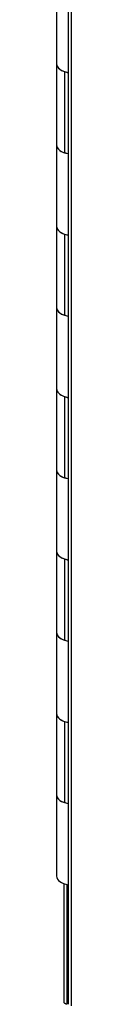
# Model space of a CAD drawing. Header units: inches. Extents: x 1 to 240, y -1 to 159.
# Tile 108 of 111: x 206.125 to 206.273, y 124.766 to 134.664. Entities that reach past the tile are written whole.
import ezdxf

# ---------------------------------------------------------------- set-up
doc = ezdxf.new("R2010")
doc.units = ezdxf.units.IN
doc.header["$MEASUREMENT"] = 0
for name, color, linetype in [('COM43543', 7, 'Continuous'), ('COM70657-14', 7, 'Continuous'), ('COM70662-32C', 7, 'Continuous'), ('Default', 7, 'Continuous'), ('HNG10620-32B', 7, 'Continuous')]:
    doc.layers.add(name, color=color, linetype=linetype)

# ---------------------------------------------------------------- blocks, each defined once
blk = doc.blocks.new('SE1')
at = {"layer": 'COM43543', "color": 7, "linetype": 'Continuous'}
for p, q in [((206.1971, 125.9796), (206.1971, 124.7904)), ((206.2288, 125.9708), (206.2288, 124.7712)), ((206.2395, 124.7764), (206.2416, 124.7776))]:
    blk.add_line(p, q, dxfattribs=at)
blk.add_ellipse((206.1145, 124.9929), major_axis=(-0.125, 0.2165), ratio=0.57735, start_param=3.058807, end_param=3.141593, dxfattribs=at)
blk.add_open_spline([(206.1971, 124.7902), (206.1971, 124.7897), (206.1973, 124.7867), (206.1995, 124.7817), (206.2055, 124.7769), (206.2128, 124.7738), (206.2202, 124.7719), (206.2259, 124.7714), (206.2288, 124.7712)], degree=3, knots=[0.4915167, 0.4915167, 0.4915167, 0.4915167, 0.5185878, 0.6428131, 0.764547, 0.844286, 0.9227853, 1, 1, 1, 1], dxfattribs=at)
at = {"layer": 'COM70657-14', "color": 7, "linetype": 'Continuous'}
for p, q in [((206.2416, 152.5631), (206.2416, 124.7665)), ((206.2732, 124.7517), (206.2732, 152.4897))]:
    blk.add_line(p, q, dxfattribs=at)
at = {"layer": 'COM70662-32C', "color": 7, "linetype": 'Continuous'}
for p, q in [((206.1251, 134.2197), (206.1251, 133.4032)), ((206.2043, 134.1421), (206.2043, 133.3256)), ((206.2043, 134.1421), (206.2416, 134.1301)), ((206.2416, 133.3137), (206.2043, 133.3256)), ((206.1251, 132.5867), (206.1251, 131.7702)), ((206.2043, 132.5091), (206.2043, 131.6926)), ((206.2043, 132.5091), (206.2416, 132.4972)), ((206.2416, 131.6807), (206.2043, 131.6926)), ((206.1251, 130.9538), (206.1251, 130.1373)), ((206.2043, 130.8761), (206.2043, 130.0596)), ((206.2043, 130.8761), (206.2416, 130.8642)), ((206.2416, 130.0477), (206.2043, 130.0596)), ((206.1251, 129.3208), (206.1251, 128.5043)), ((206.2043, 129.2431), (206.2043, 128.4266)), ((206.2043, 129.2431), (206.2416, 129.2312)), ((206.2416, 128.4147), (206.2043, 128.4266)), ((206.1251, 127.6878), (206.1251, 126.8713)), ((206.2043, 127.6101), (206.2043, 126.7936)), ((206.2043, 127.6101), (206.2416, 127.5982)), ((206.2416, 126.7817), (206.2043, 126.7936))]:
    blk.add_line(p, q, dxfattribs=at)
for centre, major_axis in [((206.2788, 134.2197), (0.1537, 0)), ((206.2788, 133.4032), (0.1537, 0)), ((206.2788, 132.5867), (0.1538, 0)), ((206.2788, 131.7702), (0.1538, 0)), ((206.2788, 130.9538), (0.1537, 0)), ((206.2788, 130.1373), (0.1537, 0)), ((206.2788, 129.3208), (0.1538, 0)), ((206.2788, 128.5043), (0.1537, 0)), ((206.2788, 127.6878), (0.1537, 0)), ((206.2788, 126.8713), (0.1538, 0))]:
    blk.add_ellipse(centre, major_axis=major_axis, ratio=0.57735, start_param=3.141593, end_param=4.206243, dxfattribs=at)
at = {"layer": 'HNG10620-32B', "color": 7, "linetype": 'Continuous'}
for p, q in [((206.1251, 135.0362), (206.1251, 134.2197)), ((206.1251, 133.4032), (206.1251, 132.5867)), ((206.1251, 131.7702), (206.1251, 130.9538)), ((206.1251, 130.1373), (206.1251, 129.3208)), ((206.1251, 128.5043), (206.1251, 127.6878)), ((206.1251, 126.8713), (206.1251, 126.0548))]:
    blk.add_line(p, q, dxfattribs=at)
for centre, major_axis in [((206.2788, 134.2197), (-0.1537, 0)), ((206.2788, 133.4032), (-0.1537, 0)), ((206.2788, 132.5867), (-0.1537, 0)), ((206.2788, 131.7702), (-0.1537, 0)), ((206.2788, 130.9538), (-0.1538, 0)), ((206.2788, 130.1373), (-0.1537, 0)), ((206.2788, 129.3208), (-0.1537, 0)), ((206.2788, 128.5043), (-0.1537, 0)), ((206.2788, 127.6878), (-0.1538, 0)), ((206.2788, 126.8713), (-0.1537, 0)), ((206.2788, 126.0548), (-0.1538, 0))]:
    blk.add_ellipse(centre, major_axis=major_axis, ratio=0.57735, start_param=0, end_param=1.326413, dxfattribs=at)

msp = doc.modelspace()

# ---------------------------------------------------------------- block references
at = {"layer": 'Default'}
msp.add_blockref('SE1', (0, 0), dxfattribs=at)

doc.saveas('drawing.dxf')
